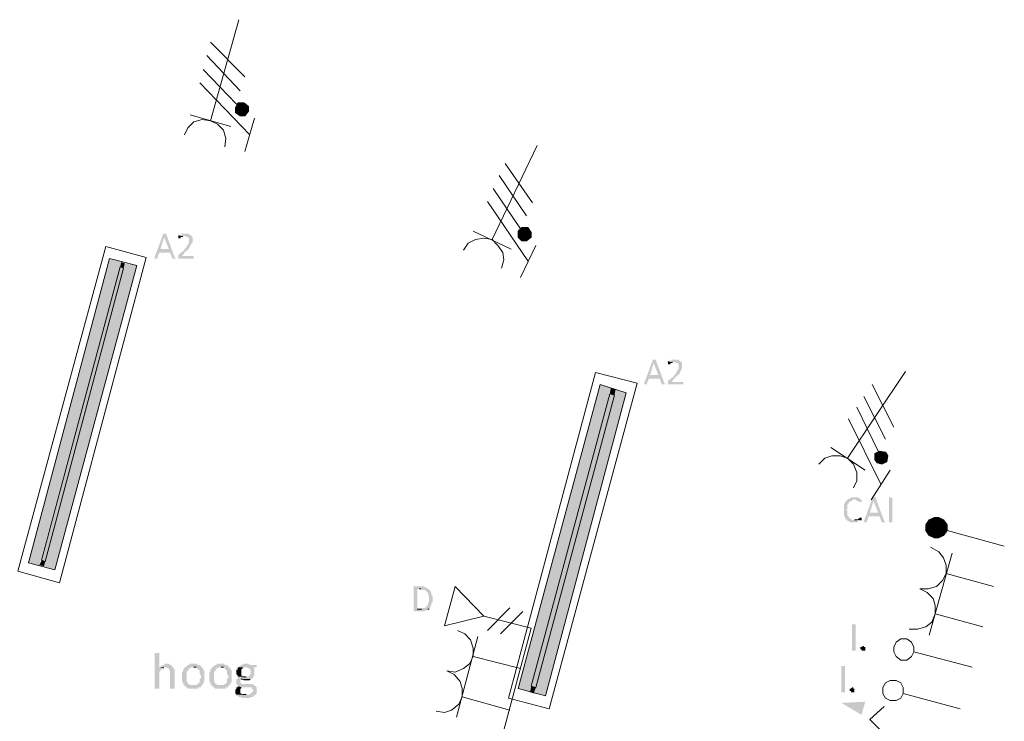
# Model space of a CAD drawing. Header units: millimetres. Extents: x -197899 to 120983, y -4228 to 45370.
# Tile 37 of 200: x -180362 to -176855, y 25637 to 28137. Entities that reach past the tile are written whole.
import ezdxf

# ---------------------------------------------------------------- set-up
doc = ezdxf.new("R2010")
doc.units = ezdxf.units.MM
for name, color, linetype in [('AL63----', 7, 'Continuous'), ('PDF_Geometry', 8, 'Continuous'), ('PDF_Solid Fills', 8, 'Continuous')]:
    doc.layers.add(name, color=color, linetype=linetype)

# ---------------------------------------------------------------- blocks, each defined once
blk = doc.blocks.new('A$C01523A58')
at = {"layer": 'PDF_Solid Fills'}
for color, points in [(1, [(-17411.6, -1312.3), (-17420.2, -1329.3), (-17399, -1333.6)]), (1, [(-17420.2, -1329.3), (-17420.2, -1346.2), (-17399, -1333.6)]), (1, [(-17390.4, -1312.3), (-17411.6, -1312.3), (-17399, -1333.6)]), (1, [(-17373.8, -1325.1), (-17390.4, -1312.3), (-17399, -1333.6)]), (1, [(-17373.8, -1342), (-17373.8, -1325.1), (-17399, -1333.6)]), (1, [(-17420.2, -1346.2), (-17403, -1359), (-17399, -1333.6)]), (1, [(-17403, -1359), (-17386.4, -1359), (-17399, -1333.6)]), (1, [(-17386.4, -1359), (-17373.8, -1342), (-17399, -1333.6)]), (7, [(-17674.2, -1778), (-17678.2, -1778), (-17678.2, -1782.3), (-17708, -1862.7), (-17708, -1867), (-17699.4, -1867), (-17690.8, -1845.7), (-17653, -1845.7), (-17686.8, -1833.1), (-17674.2, -1790.7), (-17674.2, -1790.7), (-17665.6, -1782.3), (-17665.6, -1778), (-17670.2, -1778)]), (7, [(-17665.6, -1782.3), (-17674.2, -1790.7), (-17657, -1833.1), (-17686.8, -1833.1), (-17653, -1845.7), (-17644.4, -1867), (-17631.7, -1867), (-17636.3, -1862.7)]), (7, [(-17597.9, -1778), (-17610.5, -1778), (-17610.5, -1782.3), (-17619.1, -1782.3), (-17619.1, -1786.5), (-17623.1, -1786.5), (-17597.9, -1786.5), (-17593.9, -1790.7), (-17589.3, -1790.7), (-17585.3, -1794.9), (-17585.3, -1803.4), (-17585.3, -1807.7), (-17585.3, -1811.9), (-17585.3, -1811.9), (-17589.3, -1816.2), (-17589.3, -1820.3), (-17593.9, -1820.3), (-17593.9, -1824.6), (-17593.9, -1828.8), (-17597.9, -1828.8), (-17597.9, -1833.1), (-17601.9, -1833.1), (-17601.9, -1837.3), (-17623.1, -1854.2), (-17623.1, -1858.5), (-17623.1, -1862.7), (-17623.1, -1867), (-17568.1, -1867), (-17568.1, -1862.7), (-17568.1, -1858.5), (-17610.5, -1858.5), (-17597.9, -1841.6), (-17593.9, -1841.6), (-17593.9, -1837.3), (-17589.3, -1837.3), (-17589.3, -1833.1), (-17585.3, -1833.1), (-17585.3, -1828.8), (-17581.3, -1828.8), (-17581.3, -1820.3), (-17576.7, -1820.3), (-17576.7, -1816.2), (-17576.7, -1811.9), (-17572.7, -1811.9), (-17572.7, -1807.7), (-17572.7, -1799.2), (-17572.7, -1794.9), (-17572.7, -1790.7), (-17572.7, -1790.7), (-17576.7, -1786.5), (-17576.7, -1786.5), (-17581.3, -1782.3), (-17585.3, -1782.3), (-17585.3, -1778), (-17593.9, -1778)]), (7, [(-17623.1, -1786.5), (-17623.1, -1790.7), (-17623.1, -1794.9), (-17615.1, -1794.9), (-17615.1, -1790.7), (-17606.5, -1790.7), (-17606.5, -1786.5), (-17597.9, -1786.5)]), (1, [(-16399.7, -1756.9), (-16412.3, -1769.6), (-16391.7, -1782.3)]), (1, [(-16412.3, -1769.6), (-16412.3, -1790.7), (-16391.7, -1782.3)]), (1, [(-16412.3, -1790.7), (-16399.7, -1803.4), (-16391.7, -1782.3)]), (1, [(-16378.5, -1756.9), (-16399.7, -1756.9), (-16391.7, -1782.3)]), (1, [(-16399.7, -1803.4), (-16383.1, -1803.4), (-16391.7, -1782.3)]), (1, [(-16365.9, -1773.8), (-16378.5, -1756.9), (-16391.7, -1782.3)]), (1, [(-16365.9, -1790.7), (-16365.9, -1773.8), (-16391.7, -1782.3)]), (1, [(-16383.1, -1803.4), (-16365.9, -1790.7), (-16391.7, -1782.3)]), (1, [(-17826.7, -1879.6), (-17869.1, -1867), (-18156.9, -2950.7)]), (1, [(-17826.7, -1879.6), (-18118.5, -2959.2), (-18156.9, -2950.7)]), (1, [(-17771.6, -1892.3), (-17814.1, -1883.9), (-18101.9, -2963.4)]), (1, [(-17771.6, -1892.3), (-18063.4, -2976.1), (-18101.9, -2963.4)]), (1, [(-17814.1, -1883.9), (-17826.7, -1879.6), (-17830.7, -1896.5)]), (1, [(-17814.1, -1883.9), (-17818.1, -1900.8), (-17830.7, -1896.5)]), (51, [(-17818.1, -1900.8), (-17830.7, -1896.5), (-18110.5, -2942.2)]), (51, [(-17818.1, -1900.8), (-18097.3, -2946.4), (-18110.5, -2942.2)]), (7, [(-15930.2, -2226.8), (-15934.2, -2226.8), (-15934.2, -2231), (-15964, -2311.4), (-15964, -2315.7), (-15955.4, -2315.7), (-15946.8, -2294.5), (-15909, -2294.5), (-15942.8, -2281.8), (-15930.2, -2239.5), (-15930.2, -2239.5), (-15921.6, -2231), (-15921.6, -2226.8), (-15925.6, -2226.8)]), (7, [(-15921.6, -2231), (-15930.2, -2239.5), (-15913, -2281.8), (-15942.8, -2281.8), (-15909, -2294.5), (-15900.4, -2315.7), (-15887.8, -2315.7), (-15891.8, -2311.4)]), (7, [(-15853.9, -2226.8), (-15866.6, -2226.8), (-15866.6, -2231), (-15875.2, -2231), (-15875.2, -2235.2), (-15879.2, -2235.2), (-15853.9, -2235.2), (-15849.4, -2239.5), (-15845.3, -2239.5), (-15841.3, -2243.7), (-15841.3, -2252.2), (-15841.3, -2256.4), (-15841.3, -2260.6), (-15841.3, -2260.6), (-15845.3, -2264.9), (-15845.3, -2269.1), (-15849.4, -2269.1), (-15849.4, -2273.3), (-15849.4, -2277.6), (-15853.9, -2277.6), (-15853.9, -2281.8), (-15858, -2281.8), (-15858, -2286), (-15879.2, -2303), (-15879.2, -2307.2), (-15879.2, -2311.4), (-15879.2, -2315.7), (-15824.1, -2315.7), (-15824.1, -2311.4), (-15824.1, -2307.2), (-15866.6, -2307.2), (-15853.9, -2290.2), (-15849.4, -2290.2), (-15849.4, -2286), (-15845.3, -2286), (-15845.3, -2281.8), (-15841.3, -2281.8), (-15841.3, -2277.6), (-15836.7, -2277.6), (-15836.7, -2269.1), (-15832.7, -2269.1), (-15832.7, -2264.9), (-15832.7, -2260.6), (-15828.7, -2260.6), (-15828.7, -2256.4), (-15828.7, -2247.9), (-15828.7, -2243.7), (-15828.7, -2239.5), (-15828.7, -2239.5), (-15832.7, -2235.2), (-15832.7, -2235.2), (-15836.7, -2231), (-15841.3, -2231), (-15841.3, -2226.8), (-15849.4, -2226.8)]), (7, [(-15879.2, -2235.2), (-15879.2, -2239.5), (-15879.2, -2243.7), (-15870.6, -2243.7), (-15870.6, -2239.5), (-15862.5, -2239.5), (-15862.5, -2235.2), (-15853.9, -2235.2)]), (1, [(-16082.7, -2328.4), (-16120.5, -2315.7), (-16412.3, -3399.4)]), (1, [(-16082.7, -2328.4), (-16370.5, -3412.1), (-16412.3, -3399.4)]), (51, [(-16069.5, -2353.7), (-16086.7, -2349.5), (-16365.9, -3390.9)]), (1, [(-16027.7, -2345.3), (-16065.5, -2332.6), (-16357.9, -3416.3)]), (1, [(-16027.7, -2345.3), (-16315.5, -3424.8), (-16357.9, -3416.3)]), (1, [(-16065.5, -2332.6), (-16082.7, -2328.4), (-16086.7, -2349.5)]), (1, [(-16065.5, -2332.6), (-16069.5, -2353.7), (-16086.7, -2349.5)]), (51, [(-16069.5, -2353.7), (-16349.3, -3395.2), (-16365.9, -3390.9)]), (1, [(-15125.8, -2552.7), (-15142.5, -2561.2), (-15121.3, -2573.9)]), (1, [(-15104.6, -2556.9), (-15125.8, -2552.7), (-15121.3, -2573.9)]), (1, [(-15096, -2569.7), (-15104.6, -2556.9), (-15121.3, -2573.9)]), (1, [(-15142.5, -2561.2), (-15142.5, -2582.4), (-15121.3, -2573.9)]), (1, [(-15142.5, -2582.4), (-15134.4, -2595), (-15121.3, -2573.9)]), (1, [(-15134.4, -2595), (-15117.2, -2599.3), (-15121.3, -2573.9)]), (1, [(-15100, -2590.8), (-15096, -2569.7), (-15121.3, -2573.9)]), (1, [(-15117.2, -2599.3), (-15100, -2590.8), (-15121.3, -2573.9)]), (7, [(-15239.9, -2726.3), (-15243.9, -2730.5), (-15243.9, -2730.5), (-15248.5, -2734.8), (-15248.5, -2739), (-15252.5, -2743.2), (-15252.5, -2747.4), (-15252.5, -2755.9), (-15252.5, -2764.4), (-15252.5, -2777.1), (-15252.5, -2781.3), (-15252.5, -2785.6), (-15248.5, -2785.6), (-15248.5, -2794), (-15243.9, -2794), (-15243.9, -2798.2), (-15239.9, -2798.2), (-15239.9, -2802.5), (-15235.9, -2802.5), (-15231.3, -2806.7), (-15202.1, -2806.7), (-15202.1, -2802.5), (-15193.5, -2802.5), (-15193.5, -2798.2), (-15189.5, -2798.2), (-15223.3, -2798.2), (-15227.3, -2794), (-15231.3, -2794), (-15231.3, -2789.8), (-15235.9, -2789.8), (-15235.9, -2785.6), (-15239.9, -2781.3), (-15239.9, -2777.1), (-15239.9, -2772.8), (-15239.9, -2764.4), (-15243.9, -2764.4), (-15243.9, -2760.2), (-15239.9, -2760.2), (-15239.9, -2751.7), (-15239.9, -2747.4), (-15239.9, -2743.2), (-15235.9, -2743.2), (-15235.9, -2734.8), (-15231.3, -2734.8), (-15227.3, -2730.5), (-15223.3, -2730.5), (-15223.3, -2726.3), (-15214.7, -2726.3)]), (7, [(-15214.7, -2717.9), (-15227.3, -2717.9), (-15231.3, -2722.1), (-15235.9, -2722.1), (-15239.9, -2726.3), (-15210.1, -2726.3), (-15206.1, -2730.5), (-15202.1, -2730.5), (-15197.5, -2734.8), (-15189.5, -2734.8), (-15189.5, -2730.5), (-15189.5, -2726.3), (-15193.5, -2726.3), (-15193.5, -2722.1), (-15197.5, -2722.1), (-15202.1, -2717.9)]), (7, [(-15147.1, -2717.9), (-15151.1, -2717.9), (-15151.1, -2722.1), (-15180.9, -2802.5), (-15180.9, -2806.7), (-15172.3, -2806.7), (-15163.7, -2785.6), (-15125.8, -2785.6), (-15159.7, -2772.8), (-15147.1, -2730.5), (-15147.1, -2730.5), (-15138.5, -2722.1), (-15138.5, -2717.9), (-15142.5, -2717.9)]), (7, [(-15138.5, -2722.1), (-15147.1, -2730.5), (-15129.9, -2772.8), (-15159.7, -2772.8), (-15125.8, -2785.6), (-15117.2, -2806.7), (-15104.6, -2806.7), (-15108.6, -2802.5)]), (7, [(-15079.4, -2806.7), (-15092, -2806.7), (-15092, -2717.9), (-15083.4, -2717.9), (-15079.4, -2722.1)]), (7, [(-15193.5, -2789.8), (-15197.5, -2789.8), (-15197.5, -2794), (-15202.1, -2794), (-15206.1, -2798.2), (-15214.7, -2798.2), (-15189.5, -2798.2), (-15189.5, -2789.8)]), (150, [(-14948.1, -2798.2), (-14960.7, -2815.2), (-14922.3, -2823.7)]), (150, [(-14930.9, -2789.8), (-14948.1, -2798.2), (-14922.3, -2823.7)]), (150, [(-14914.3, -2789.8), (-14930.9, -2789.8), (-14922.3, -2823.7)]), (150, [(-14897.1, -2798.2), (-14914.3, -2789.8), (-14922.3, -2823.7)]), (150, [(-14884.5, -2815.2), (-14897.1, -2798.2), (-14922.3, -2823.7)]), (150, [(-14960.7, -2815.2), (-14960.7, -2836.4), (-14922.3, -2823.7)]), (150, [(-14960.7, -2836.4), (-14948.1, -2853.3), (-14922.3, -2823.7)]), (150, [(-14948.1, -2853.3), (-14930.9, -2861.8), (-14922.3, -2823.7)]), (150, [(-14930.9, -2861.8), (-14914.3, -2861.8), (-14922.3, -2823.7)]), (150, [(-14884.5, -2836.4), (-14884.5, -2815.2), (-14922.3, -2823.7)]), (150, [(-14914.3, -2861.8), (-14897.1, -2853.3), (-14922.3, -2823.7)]), (150, [(-14897.1, -2853.3), (-14884.5, -2836.4), (-14922.3, -2823.7)]), (1, [(-18097.3, -2946.4), (-18110.5, -2942.2), (-18118.5, -2959.2)]), (1, [(-18097.3, -2946.4), (-18101.9, -2963.4), (-18118.5, -2959.2)]), (7, [(-16759.8, -3035.3), (-16785, -3035.3), (-16785, -3039.5), (-16785, -3120), (-16785, -3124.2), (-16747.1, -3124.2), (-16742.6, -3120), (-16734.5, -3120), (-16734.5, -3115.8), (-16729.9, -3115.8), (-16772.4, -3115.8), (-16772.4, -3043.8), (-16734.5, -3043.8), (-16738.5, -3039.5), (-16742.6, -3039.5), (-16747.1, -3035.3)]), (7, [(-16734.5, -3043.8), (-16763.8, -3043.8), (-16759.8, -3043.8), (-16755.7, -3048), (-16742.6, -3048), (-16742.6, -3052.3), (-16738.5, -3052.3), (-16738.5, -3056.5), (-16734.5, -3056.5), (-16734.5, -3064.9), (-16734.5, -3064.9), (-16729.9, -3069.2), (-16729.9, -3077.7), (-16729.9, -3086.1), (-16729.9, -3090.4), (-16729.9, -3090.4), (-16734.5, -3094.6), (-16734.5, -3103.1), (-16738.5, -3103.1), (-16738.5, -3107.3), (-16742.6, -3107.3), (-16742.6, -3111.5), (-16751.2, -3111.5), (-16755.7, -3115.8), (-16772.4, -3115.8), (-16729.9, -3115.8), (-16729.9, -3111.5), (-16725.9, -3111.5), (-16725.9, -3107.3), (-16725.9, -3107.3), (-16721.9, -3103.1), (-16721.9, -3098.8), (-16721.9, -3094.6), (-16721.9, -3094.6), (-16717.3, -3090.4), (-16717.3, -3086.1), (-16717.3, -3077.7), (-16717.3, -3073.4), (-16717.3, -3069.2), (-16721.9, -3064.9), (-16721.9, -3060.7), (-16721.9, -3056.5), (-16725.9, -3052.3), (-16725.9, -3048), (-16729.9, -3048)]), (7, [(-15176.3, -3255.4), (-15176.3, -3263.9), (-15189.5, -3263.9), (-15189.5, -3259.7), (-15193.5, -3259.7), (-15193.5, -3251.3), (-15189.5, -3251.3), (-15184.9, -3247), (-15180.9, -3247), (-15180.9, -3251.3), (-15176.3, -3251.3)]), (7, [(-17699.4, -3272.4), (-17708, -3272.4), (-17708, -3399.4), (-17690.8, -3399.4), (-17690.8, -3340.1), (-17690.8, -3340.1), (-17686.8, -3335.9), (-17686.8, -3331.7), (-17682.8, -3331.7), (-17678.2, -3327.4), (-17674.2, -3327.4), (-17690.8, -3323.2), (-17690.8, -3272.4), (-17695.4, -3272.4)]), (7, [(-17665.6, -3310.5), (-17670.2, -3310.5), (-17674.2, -3314.7), (-17678.2, -3314.7), (-17682.8, -3319), (-17686.8, -3319), (-17686.8, -3323.2), (-17665.6, -3323.2), (-17661.6, -3327.4), (-17657, -3327.4), (-17657, -3331.7), (-17657, -3331.7), (-17653, -3335.9), (-17653, -3340.1), (-17653, -3399.4), (-17636.3, -3399.4), (-17636.3, -3348.6), (-17636.3, -3331.7), (-17636.3, -3331.7), (-17640.3, -3327.4), (-17640.3, -3323.2), (-17644.4, -3323.2), (-17644.4, -3319), (-17644.4, -3319), (-17648.9, -3314.7), (-17653, -3314.7), (-17657, -3310.5), (-17661.6, -3310.5)]), (7, [(-17568.1, -3310.5), (-17581.3, -3310.5), (-17585.3, -3314.7), (-17589.3, -3314.7), (-17593.9, -3319), (-17593.9, -3319), (-17597.9, -3323.2), (-17601.9, -3323.2), (-17601.9, -3327.4), (-17606.5, -3331.7), (-17606.5, -3340.1), (-17610.5, -3340.1), (-17610.5, -3357.1), (-17610.5, -3374), (-17606.5, -3374), (-17606.5, -3378.2), (-17606.5, -3382.5), (-17601.9, -3386.7), (-17601.9, -3390.9), (-17568.1, -3386.7), (-17581.3, -3386.7), (-17585.3, -3382.5), (-17589.3, -3382.5), (-17589.3, -3378.2), (-17593.9, -3374), (-17593.9, -3365.5), (-17593.9, -3344.4), (-17593.9, -3340.1), (-17589.3, -3335.9), (-17589.3, -3331.7), (-17585.3, -3331.7), (-17585.3, -3327.4), (-17581.3, -3327.4), (-17576.7, -3323.2), (-17538.9, -3323.2), (-17542.9, -3319), (-17542.9, -3319), (-17546.9, -3314.7), (-17555.5, -3314.7), (-17555.5, -3310.5), (-17564.1, -3310.5)]), (7, [(-17538.9, -3323.2), (-17568.1, -3323.2), (-17560.1, -3323.2), (-17555.5, -3327.4), (-17555.5, -3327.4), (-17551.5, -3331.7), (-17551.5, -3331.7), (-17546.9, -3335.9), (-17546.9, -3344.4), (-17546.9, -3348.6), (-17542.9, -3352.8), (-17542.9, -3357.1), (-17542.9, -3361.3), (-17546.9, -3365.5), (-17546.9, -3369.8), (-17546.9, -3378.2), (-17551.5, -3378.2), (-17551.5, -3382.5), (-17555.5, -3382.5), (-17560.1, -3386.7), (-17568.1, -3386.7), (-17601.9, -3390.9), (-17597.9, -3390.9), (-17593.9, -3395.2), (-17593.9, -3395.2), (-17589.3, -3399.4), (-17551.5, -3399.4), (-17551.5, -3395.2), (-17542.9, -3395.2), (-17542.9, -3390.9), (-17538.9, -3386.7), (-17538.9, -3386.7), (-17534.3, -3382.5), (-17534.3, -3378.2), (-17530.3, -3374), (-17530.3, -3361.3), (-17530.3, -3357.1), (-17530.3, -3335.9), (-17530.3, -3335.9), (-17534.3, -3331.7), (-17534.3, -3327.4), (-17538.9, -3327.4)]), (7, [(-17471.2, -3310.5), (-17483.8, -3310.5), (-17487.9, -3314.7), (-17491.9, -3314.7), (-17496.5, -3319), (-17496.5, -3319), (-17500.5, -3323.2), (-17505.1, -3323.2), (-17505.1, -3327.4), (-17509.1, -3331.7), (-17509.1, -3340.1), (-17513.1, -3340.1), (-17513.1, -3357.1), (-17513.1, -3374), (-17509.1, -3374), (-17509.1, -3378.2), (-17509.1, -3382.5), (-17505.1, -3386.7), (-17505.1, -3390.9), (-17471.2, -3386.7), (-17483.8, -3386.7), (-17487.9, -3382.5), (-17491.9, -3382.5), (-17491.9, -3378.2), (-17496.5, -3374), (-17496.5, -3365.5), (-17496.5, -3344.4), (-17496.5, -3340.1), (-17491.9, -3335.9), (-17491.9, -3331.7), (-17487.9, -3331.7), (-17487.9, -3327.4), (-17483.8, -3327.4), (-17479.3, -3323.2), (-17441.4, -3323.2), (-17445.4, -3319), (-17445.4, -3319), (-17450, -3314.7), (-17458, -3314.7), (-17458, -3310.5), (-17466.6, -3310.5)]), (7, [(-17441.4, -3323.2), (-17471.2, -3323.2), (-17462.6, -3323.2), (-17458, -3327.4), (-17458, -3327.4), (-17454, -3331.7), (-17454, -3331.7), (-17450, -3335.9), (-17450, -3344.4), (-17450, -3348.6), (-17445.4, -3352.8), (-17445.4, -3357.1), (-17445.4, -3361.3), (-17450, -3365.5), (-17450, -3369.8), (-17450, -3378.2), (-17454, -3378.2), (-17454, -3382.5), (-17458, -3382.5), (-17462.6, -3386.7), (-17471.2, -3386.7), (-17505.1, -3390.9), (-17500.5, -3390.9), (-17496.5, -3395.2), (-17496.5, -3395.2), (-17491.9, -3399.4), (-17454, -3399.4), (-17454, -3395.2), (-17445.4, -3395.2), (-17445.4, -3390.9), (-17441.4, -3386.7), (-17441.4, -3386.7), (-17436.8, -3382.5), (-17436.8, -3378.2), (-17432.8, -3374), (-17432.8, -3361.3), (-17432.8, -3357.1), (-17432.8, -3335.9), (-17432.8, -3335.9), (-17436.8, -3331.7), (-17436.8, -3327.4), (-17441.4, -3327.4)]), (7, [(-17381.8, -3310.5), (-17390.4, -3310.5), (-17395, -3314.7), (-17399, -3314.7), (-17403, -3319), (-17407.6, -3319), (-17407.6, -3323.2), (-17377.8, -3323.2), (-17373.8, -3327.4), (-17369.2, -3327.4), (-17369.2, -3331.7), (-17365.2, -3331.7), (-17365.2, -3348.6), (-17369.2, -3348.6), (-17369.2, -3352.8), (-17373.8, -3357.1), (-17407.6, -3357.1), (-17411.6, -3361.3), (-17411.6, -3365.5), (-17416.2, -3365.5), (-17416.2, -3378.2), (-17416.2, -3382.5), (-17416.2, -3382.5), (-17411.6, -3386.7), (-17411.6, -3386.7), (-17407.6, -3390.9), (-17411.6, -3390.9), (-17395, -3395.2), (-17361.1, -3395.2), (-17361.1, -3399.4), (-17356.6, -3403.6), (-17356.6, -3407.9), (-17361.1, -3412.1), (-17361.1, -3412.1), (-17365.2, -3416.3), (-17365.2, -3416.3), (-17369.2, -3420.5), (-17416.2, -3420.5), (-17416.2, -3424.8), (-17411.6, -3424.8), (-17407.6, -3429), (-17399, -3429), (-17399, -3433.3), (-17369.2, -3433.3), (-17365.2, -3429), (-17356.6, -3429), (-17356.6, -3424.8), (-17352.5, -3424.8), (-17348, -3420.5), (-17348, -3420.5), (-17343.9, -3416.3), (-17343.9, -3403.6), (-17343.9, -3395.2), (-17343.9, -3395.2), (-17348, -3390.9), (-17352.5, -3386.7), (-17356.6, -3386.7), (-17361.1, -3382.5), (-17399, -3382.5), (-17399, -3378.2), (-17403, -3378.2), (-17403, -3374), (-17403, -3369.8), (-17403, -3369.8), (-17399, -3365.5), (-17361.1, -3365.5), (-17361.1, -3361.3), (-17356.6, -3361.3), (-17356.6, -3357.1), (-17352.5, -3352.8), (-17352.5, -3340.1), (-17352.5, -3331.7), (-17352.5, -3327.4), (-17356.6, -3323.2), (-17343.9, -3323.2), (-17343.9, -3319), (-17343.9, -3314.7), (-17369.2, -3314.7), (-17373.8, -3310.5), (-17377.8, -3310.5)]), (7, [(-17407.6, -3323.2), (-17411.6, -3323.2), (-17411.6, -3331.7), (-17416.2, -3331.7), (-17416.2, -3348.6), (-17411.6, -3352.8), (-17411.6, -3357.1), (-17381.8, -3357.1), (-17395, -3357.1), (-17395, -3352.8), (-17399, -3352.8), (-17399, -3335.9), (-17399, -3331.7), (-17395, -3327.4), (-17395, -3327.4), (-17390.4, -3323.2), (-17381.8, -3323.2)]), (7, [(-17361.1, -3365.5), (-17399, -3365.5), (-17395, -3365.5), (-17390.4, -3369.8), (-17369.2, -3369.8), (-17365.2, -3365.5)]), (7, [(-17411.6, -3390.9), (-17411.6, -3395.2), (-17416.2, -3395.2), (-17416.2, -3399.4), (-17416.2, -3399.4), (-17420.2, -3403.6), (-17420.2, -3412.1), (-17420.2, -3416.3), (-17416.2, -3420.5), (-17381.8, -3420.5), (-17395, -3420.5), (-17399, -3416.3), (-17403, -3416.3), (-17403, -3407.9), (-17403, -3403.6), (-17403, -3399.4), (-17399, -3399.4), (-17399, -3395.2), (-17395, -3395.2)]), (1, [(-16349.3, -3395.2), (-16365.9, -3390.9), (-16370.5, -3412.1)]), (1, [(-16349.3, -3395.2), (-16357.9, -3416.3), (-16370.5, -3412.1)]), (7, [(-15214.7, -3403.6), (-15214.7, -3412.1), (-15227.3, -3412.1), (-15227.3, -3407.9), (-15231.3, -3407.9), (-15231.3, -3399.4), (-15227.3, -3399.4), (-15223.3, -3395.2), (-15218.7, -3395.2), (-15218.7, -3399.4), (-15214.7, -3399.4)]), (1, [(-15261.1, -3450.2), (-15176.3, -3445.9), (-15189.5, -3492.6)])]:
    blk.add_hatch(color=color, dxfattribs=at).paths.add_polyline_path(points)
at = {"layer": 'PDF_Geometry', "color": 1, "lineweight": 18}
for points in [[(-17407.6, -1016), (-17509.1, -1375.9)], [(-17509.1, -1096.4), (-17386.4, -1219.2)], [(-17521.7, -1143), (-17403, -1270)], [(-17534.3, -1193.8), (-17416.2, -1316.6)], [(-17369.2, -1426.7), (-17546.9, -1240.4)], [(-17420.2, -1329.3), (-17420.2, -1346.2), (-17403, -1359), (-17386.4, -1359), (-17373.8, -1342), (-17373.8, -1325.1), (-17390.4, -1312.3), (-17411.6, -1312.3), (-17420.2, -1329.3)], [(-17436.8, -1397), (-17581.3, -1354.7)], [(-17386.4, -1485.9), (-17352.5, -1367.4)], [(-17458, -1469), (-17454, -1439.4), (-17462.6, -1409.7), (-17483.8, -1388.5), (-17509.1, -1375.9), (-17538.9, -1371.6), (-17568.1, -1380.1), (-17589.3, -1401.3), (-17601.9, -1426.7)], [(-16344.7, -1464.8), (-16505.8, -1799.2)], [(-16459.3, -1528.2), (-16361.9, -1668)], [(-16480.6, -1570.6), (-16383.1, -1714.5)], [(-16501.8, -1617.2), (-16404.3, -1761.1)], [(-16378.5, -1875.4), (-16522.4, -1663.7)], [(-16438.1, -1833.1), (-16573.4, -1769.6)], [(-16412.3, -1769.6), (-16412.3, -1790.7), (-16399.7, -1803.4), (-16383.1, -1803.4), (-16365.9, -1790.7), (-16365.9, -1773.8), (-16378.5, -1756.9), (-16399.7, -1756.9), (-16412.3, -1769.6)], [(-16472, -1900.8), (-16463.4, -1871.1), (-16467.9, -1845.7), (-16484.6, -1820.3), (-16505.8, -1799.2), (-16535.6, -1794.9), (-16564.8, -1799.2), (-16590.6, -1811.9), (-16607.3, -1837.3)], [(-16404.3, -1934.7), (-16349.3, -1820.3)], [(-15032.4, -2269.1), (-15239.9, -2578.1)], [(-15151.1, -2315.7), (-15074.8, -2468.1)], [(-15180.9, -2358), (-15104.6, -2510.4)], [(-15206.1, -2396.1), (-15129.9, -2552.7)], [(-15121.3, -2671.2), (-15235.9, -2438.4)], [(-15176.3, -2620.4), (-15299, -2540)], [(-15142.5, -2561.2), (-15142.5, -2582.4), (-15134.4, -2595), (-15117.2, -2599.3), (-15100, -2590.8), (-15096, -2569.7), (-15104.6, -2556.9), (-15125.8, -2552.7), (-15142.5, -2561.2)], [(-15218.7, -2684), (-15206.1, -2658.6), (-15206.1, -2628.9), (-15218.7, -2599.3), (-15239.9, -2578.1), (-15265.2, -2569.7), (-15295, -2569.7), (-15320.2, -2578.1), (-15341.4, -2599.3)], [(-15155.1, -2726.3), (-15087.4, -2620.4)], [(-14981.9, -3043.8), (-14952.1, -3043.8), (-14922.3, -3035.3), (-14901.1, -3014.1), (-14888.5, -2988.7), (-14888.5, -2959.2), (-14897.1, -2933.7), (-14914.3, -2912.5), (-14943.5, -2895.6)], [(-14948.1, -3208.9), (-14867.3, -2916.8)], [(-14719.4, -3035.3), (-14888.5, -2988.7)], [(-15019.8, -3187.7), (-14990, -3187.7), (-14960.7, -3179.2), (-14939.5, -3162.3), (-14926.9, -3132.7), (-14926.9, -3103.1), (-14934.9, -3077.7), (-14956.1, -3056.5), (-14981.9, -3043.8)], [(-14757.2, -3179.2), (-14926.9, -3132.7)], [(-16365.9, -3183.5), (-16844.6, -4970)], [(-16666.9, -3335.9), (-16637.1, -3340.1), (-16607.3, -3327.4), (-16586.1, -3310.5), (-16573.4, -3285.1), (-16573.4, -3255.4), (-16582, -3225.9), (-16603.3, -3204.6), (-16628.5, -3192)], [(-16632.5, -3501), (-16556.8, -3213.1)], [(-15028.4, -3221.6), (-15049.6, -3221.6), (-15066.2, -3234.3), (-15074.8, -3251.3), (-15074.8, -3268.2), (-15066.2, -3285.1), (-15049.6, -3297.8), (-15028.4, -3297.8), (-15011.2, -3285.1), (-15003.2, -3268.2), (-15003.2, -3251.3), (-15011.2, -3234.3), (-15028.4, -3221.6)], [(-16404.3, -3327.4), (-16573.4, -3285.1)], [(-15003.2, -3268.2), (-14795.6, -3323.2)], [(-16704.7, -3479.8), (-16674.9, -3484.1), (-16649.7, -3475.6), (-16624.5, -3454.4), (-16611.8, -3429), (-16611.8, -3399.4), (-16619.9, -3374), (-16641.1, -3348.6), (-16666.9, -3335.9)], [(-15066.2, -3369.8), (-15087.4, -3369.8), (-15104.6, -3378.2), (-15113.2, -3395.2), (-15113.2, -3416.3), (-15104.6, -3433.3), (-15087.4, -3441.7), (-15066.2, -3441.7), (-15049.6, -3433.3), (-15041, -3416.3), (-15041, -3395.2), (-15049.6, -3378.2), (-15066.2, -3369.8)], [(-16442.1, -3475.6), (-16611.8, -3429)], [(-15041, -3416.3), (-14838, -3471.3)], [(-15007.2, -3661.9), (-15159.7, -3509.5), (-15108.6, -3462.9)]]:
    blk.add_lwpolyline(points, dxfattribs=at)
at = {"layer": 'PDF_Geometry', "color": 7, "lineweight": 0}
for points in [[(-17619.1, -1786.5), (-17623.1, -1786.5)], [(-15875.2, -2235.2), (-15879.2, -2235.2)], [(-15206.1, -2798.2), (-15214.7, -2798.2)], [(-15193.5, -2798.2), (-15189.5, -2798.2)], [(-16763.8, -3043.8), (-16759.8, -3043.8)], [(-16755.7, -3115.8), (-16772.4, -3115.8)], [(-16734.5, -3115.8), (-16729.9, -3115.8)], [(-17568.1, -3323.2), (-17560.1, -3323.2)], [(-17471.2, -3323.2), (-17462.6, -3323.2)], [(-17399, -3365.5), (-17395, -3365.5)], [(-17381.8, -3357.1), (-17395, -3357.1)], [(-17381.8, -3420.5), (-17395, -3420.5)]]:
    blk.add_lwpolyline(points, dxfattribs=at)
at = {"layer": 'PDF_Geometry', "color": 7, "lineweight": 13}
for points in [[(-17881.7, -1824.6), (-18194.7, -2980.3), (-18046.8, -3022.6), (-17737.8, -1862.7), (-17881.7, -1824.6)], [(-17771.6, -1892.3), (-18063.4, -2976.1), (-18156.9, -2950.7), (-17869.1, -1867), (-17771.6, -1892.3)], [(-16137.7, -2273.3), (-16446.7, -3433.3), (-16302.8, -3471.3), (-15989.2, -2311.4), (-16137.7, -2273.3)], [(-16027.7, -2345.3), (-16315.5, -3424.8), (-16412.3, -3399.4), (-16120.5, -2315.7), (-16027.7, -2345.3)]]:
    blk.add_lwpolyline(points, dxfattribs=at)
at = {"layer": 'PDF_Geometry', "color": 51, "lineweight": 18}
for points in [[(-18110.5, -2942.2), (-17830.7, -1896.5), (-17818.1, -1900.8)], [(-18097.3, -2946.4), (-17818.1, -1900.8)], [(-16365.9, -3390.9), (-16086.7, -2349.5), (-16069.5, -2353.7)], [(-16349.3, -3395.2), (-16069.5, -2353.7)], [(-18097.3, -2946.4), (-18110.5, -2942.2)], [(-16349.3, -3395.2), (-16365.9, -3390.9)]]:
    blk.add_lwpolyline(points, dxfattribs=at)
at = {"layer": 'PDF_Geometry', "color": 150, "lineweight": 18}
for points in [[(-14914.3, -2789.8), (-14930.9, -2789.8), (-14948.1, -2798.2), (-14960.7, -2815.2), (-14960.7, -2836.4), (-14948.1, -2853.3), (-14930.9, -2861.8), (-14914.3, -2861.8), (-14897.1, -2853.3), (-14884.5, -2836.4), (-14884.5, -2815.2), (-14897.1, -2798.2), (-14914.3, -2789.8)], [(-14884.5, -2836.4), (-14681, -2891.4)], [(-16674.9, -3175), (-16637.1, -3035.3)], [(-16637.1, -3035.3), (-16535.6, -3141.2), (-16674.9, -3175)], [(-16522.4, -3192), (-16442.1, -3111.5)], [(-16535.6, -3141.2), (-16365.9, -3183.5)], [(-16476, -3204.6), (-16395.7, -3124.2)]]:
    blk.add_lwpolyline(points, dxfattribs=at)
at = {"layer": 'PDF_Solid Fills', "color": 7}
for points in [[(-15210.1, -3263.9), (-15223.3, -3263.9), (-15210.1, -3170.8), (-15223.3, -3170.8)], [(-17686.8, -3323.2), (-17690.8, -3323.2), (-17674.2, -3323.2), (-17674.2, -3327.4)], [(-15248.5, -3412.1), (-15261.1, -3412.1), (-15248.5, -3319), (-15261.1, -3319)]]:
    blk.add_solid(points, dxfattribs=at)

msp = doc.modelspace()

# ---------------------------------------------------------------- block references
at = {"layer": 'AL63----'}
msp.add_blockref('A$C01523A58', (-162173.6, 29153.2), dxfattribs=at)

doc.saveas('drawing.dxf')
